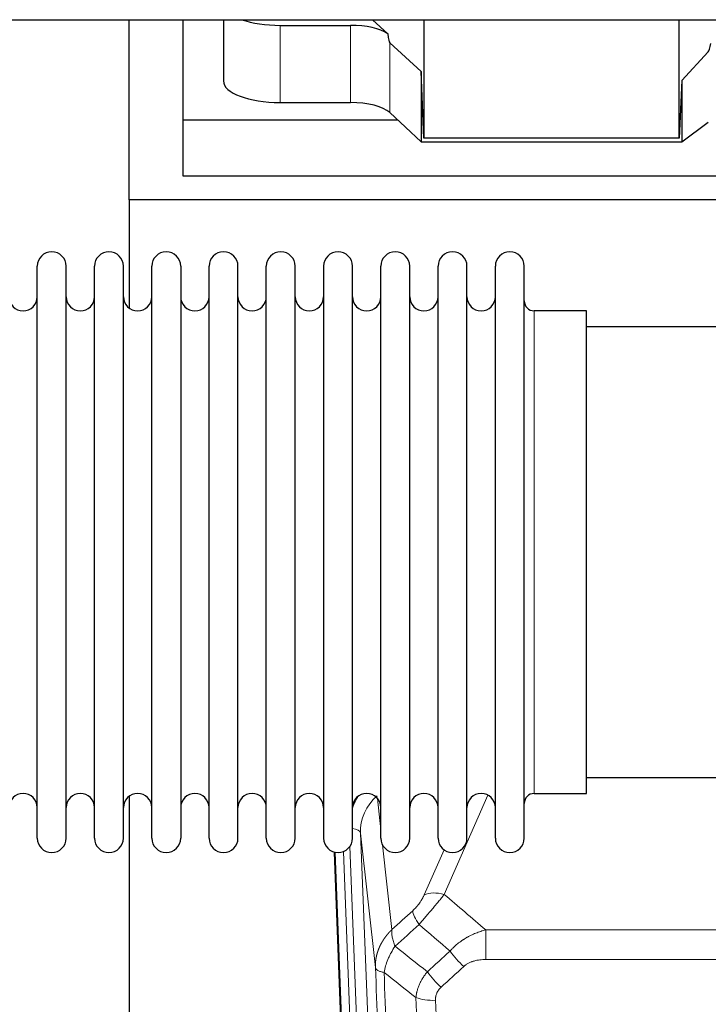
# Model space of a CAD drawing. Header units: inches. Extents: x 0 to 29700, y -16 to 21000.
# Tile 31 of 256: x 4391 to 4634, y 8901 to 9249. Entities that reach past the tile are written whole.
import ezdxf

# ---------------------------------------------------------------- set-up
doc = ezdxf.new("R2010")
doc.units = ezdxf.units.IN
doc.layers.add('1', color=7, linetype='Continuous', true_color=0xffffff)

msp = doc.modelspace()

# ---------------------------------------------------------------- linework, layer by layer
at = {"layer": '1', "color": 2, "linetype": 'Continuous', "lineweight": 25}
for p, q in [((3466.694, 9248.734), (5892.187, 9248.734)), ((4429.561, 9185.189), (4429.561, 9248.734)), ((4448.561, 9213.303), (4448.561, 9248.734)), ((4462.772, 9248.734), (4462.772, 9227.137)), ((4482.772, 9246.737), (4507.606, 9246.737)), ((4520.736, 9243.773), (4515.364, 9248.734)), ((4533.495, 9248.734), (4533.495, 9206.978)), ((4623.53, 9206.978), (4623.53, 9248.734)), ((4532.575, 9230.437), (4521.465, 9240.603)), ((4633.829, 9237.445), (4624.511, 9227.299)), ((4532.575, 9230.437), (4532.575, 9205.675)), ((4533.495, 9206.978), (4532.575, 9230.437)), ((4624.511, 9227.299), (4623.53, 9206.978)), ((4624.511, 9227.299), (4624.511, 9205.675)), ((4482.772, 9219.483), (4507.606, 9219.483)), ((4521.465, 9215.939), (4532.575, 9205.675)), ((4448.561, 9193.501), (4448.561, 9213.303)), ((4524.322, 9213.303), (4448.561, 9213.303)), ((4624.511, 9205.675), (4633.829, 9212.554)), ((4532.575, 9205.675), (4624.511, 9205.675)), ((4623.53, 9206.978), (4533.495, 9206.978)), ((4878.561, 9193.501), (4448.561, 9193.501)), ((4917.561, 9185.189), (4429.561, 9185.189)), ((4429.561, 9185.189), (4429.561, 9146.944)), ((4397.101, 9150.34), (4397.101, 9161.74)), ((4407.301, 9150.34), (4407.301, 9161.74)), ((4417.301, 9150.34), (4417.301, 9161.74)), ((4427.501, 9150.34), (4427.501, 9161.74)), ((4437.501, 9150.34), (4437.501, 9161.74)), ((4447.701, 9161.74), (4447.701, 9150.34)), ((4457.701, 9150.34), (4457.701, 9161.74)), ((4467.901, 9150.34), (4467.901, 9161.74)), ((4477.901, 8959.94), (4477.901, 9161.74)), ((4488.101, 8959.94), (4488.101, 9161.74)), ((4498.101, 9161.74), (4498.101, 8959.94)), ((4508.301, 8959.94), (4508.301, 9161.74)), ((4518.301, 8959.94), (4518.301, 9161.74)), ((4528.501, 8959.94), (4528.501, 9161.74)), ((4538.501, 8959.94), (4538.501, 9161.74)), ((4548.701, 8959.94), (4548.701, 9161.74)), ((4558.701, 8959.94), (4558.701, 9161.74)), ((4568.901, 8959.94), (4568.901, 9161.74)), ((4397.101, 8959.94), (4397.101, 9150.34)), ((4407.301, 8959.94), (4407.301, 9150.34)), ((4417.301, 8959.94), (4417.301, 9150.34)), ((4427.501, 8959.94), (4427.501, 9150.34)), ((4437.501, 8959.94), (4437.501, 9150.34)), ((4447.701, 9150.34), (4447.701, 8959.94)), ((4457.701, 8959.94), (4457.701, 9150.34)), ((4467.901, 8959.94), (4467.901, 9150.34)), ((4590.901, 9145.99), (4572.401, 9145.99)), ((4590.901, 8975.69), (4590.901, 9145.99)), ((4686.901, 9140.34), (4590.901, 9140.34)), ((4590.901, 8981.34), (4686.901, 8981.34)), ((4429.561, 8974.731), (4429.561, 8747.931)), ((4572.401, 8975.69), (4590.901, 8975.69)), ((4514.497, 8635.636), (4501.924, 8955))]:
    msp.add_line(p, q, dxfattribs=at)
at = {"layer": '1', "color": 110, "linetype": 'Continuous', "lineweight": 13}
for p, q in [((4482.772, 9246.737), (4482.772, 9219.483)), ((4507.606, 9246.737), (4507.606, 9219.483)), ((4521.465, 9240.603), (4521.465, 9215.939)), ((4572.401, 8975.69), (4572.401, 9145.99)), ((4556.069, 8975.094), (4540.688, 8940.063)), ((4517.074, 8973.972), (4518.301, 8962.884)), ((4511.138, 8961.718), (4524.204, 8629.824)), ((4516.385, 8914.312), (4511.138, 8961.718)), ((4518.891, 8957.56), (4522.2, 8927.663)), ((4514.871, 8632.378), (4502.172, 8954.941)), ((4505.107, 8955.209), (4517.865, 8631.158)), ((4507.394, 8957.033), (4520.212, 8631.451)), ((4533.627, 8939.914), (4540.607, 8955.812)), ((4555.315, 8927.543), (4788.487, 8927.543)), ((4555.315, 8917.112), (4555.315, 8927.543)), ((4788.487, 8917.112), (4555.315, 8917.112))]:
    msp.add_line(p, q, dxfattribs=at)
at = {"layer": '1', "color": 2, "linetype": 'Continuous', "lineweight": 25}
for centre, radius, start, end in [((4402.201, 9161.74), 5.1, 0, 180), ((4422.401, 9161.74), 5.1, 0, 180), ((4442.601, 9161.74), 5.1, 0, 180), ((4462.801, 9161.74), 5.1, 0, 180), ((4483.001, 9161.74), 5.1, 0, 180), ((4503.201, 9161.74), 5.1, 0, 180), ((4523.401, 9161.74), 5.1, 0, 180), ((4543.601, 9161.74), 5.1, 0, 180), ((4563.801, 9161.74), 5.1, 0, 180), ((4392.101, 9150.99), 5, 180, 0), ((4412.301, 9150.99), 5, 180, 0), ((4432.501, 9150.99), 5, 180, 0), ((4452.701, 9150.99), 5, 180, 0), ((4472.901, 9150.99), 5, 180, 0), ((4493.101, 9150.99), 5, 180, 0), ((4513.301, 9150.99), 5, 180, 0), ((4533.501, 9150.99), 5, 180, 0), ((4553.701, 9150.99), 5, 180, 0), ((4572.401, 9149.49), 3.5, 180, 270), ((4392.101, 8970.69), 5, 0, 180), ((4412.301, 8970.69), 5, 0, 180), ((4432.501, 8970.69), 5, 0, 180), ((4452.701, 8970.69), 5, 0, 180), ((4472.901, 8970.69), 5, 0, 180), ((4493.101, 8970.69), 5, 0, 180), ((4513.301, 8970.69), 5, 0, 180), ((4533.501, 8970.69), 5, 0, 180), ((4553.701, 8970.69), 5, 0, 180), ((4572.401, 8972.19), 3.5, 90, 180), ((4402.201, 8959.94), 5.1, 180, 0), ((4422.401, 8959.94), 5.1, 180, 0), ((4442.601, 8959.94), 5.1, 180, 0), ((4462.801, 8959.94), 5.1, 180, 0), ((4483.001, 8959.94), 5.1, 180, 0), ((4503.201, 8959.94), 5.1, 180, 0), ((4523.401, 8959.94), 5.1, 180, 0), ((4543.601, 8959.94), 5.1, 180, 0), ((4563.801, 8959.94), 5.1, 180, 0)]:
    msp.add_arc(centre, radius, start, end, dxfattribs=at)
for centre, major_axis, ratio, start_param, end_param in [((4482.772, 9254.391), (-20, 0), 0.3826834, 0.8317107, 1.5707963), ((4507.606, 9240.997), (15, 0), 0.3826834, 0.5047652, 1.5707963), ((4507.606, 9652.211), (13.933, -411.641), 0.0134983, 6.1578935, 6.2699677), ((4647.146, 9583.677), (-13.469, -346.314), 0.0190642, 0.0224463, 0.1321927), ((4482.772, 9227.137), (-20, 0), 0.3826834, 0.0000123, 1.5707963), ((4507.606, 9213.743), (15, 0), 0.3826834, 0.392691, 1.5707963)]:
    msp.add_ellipse(centre, major_axis=major_axis, ratio=ratio, start_param=start_param, end_param=end_param, dxfattribs=at)
at = {"layer": '1', "color": 110, "linetype": 'Continuous', "lineweight": 13}
for centre, major_axis, ratio, start_param, end_param in [((4531.165, 8964.063), (24.034, -0.11), 0.8859493, 2.6223803, 2.8322909), ((4531.165, 8962.216), (20.033, -0.591), 0.8872905, 2.3837407, 3.2028538), ((4507.146, 8961.498), (3.997, 0.157), 0.4614673, 0.0341943, 1.2593116), ((4540.688, 8933.892), (-9.156, 4.02), 0.5833249, 4.9631119, 5.806783), ((4536.601, 8928.294), (6.719, -7.407), 0.3029797, 3.5431496, 4.2886573), ((4547.557, 8918.906), (6.736, -7.391), 0.3030979, 4.2875497, 5.03344), ((4539.548, 8911.614), (6.729, -7.397), 0.3051216, 4.2889758, 5.0360109), ((4537.576, 8907.021), (-9.992, -0.404), 0.431453, 0.7935197, 1.5533391)]:
    msp.add_ellipse(centre, major_axis=major_axis, ratio=ratio, start_param=start_param, end_param=end_param, dxfattribs=at)
for points, knots in [([(4533.627, 8939.914), (4533.602, 8939.856), (4533.576, 8939.798), (4533.523, 8939.682), (4533.496, 8939.624), (4533.413, 8939.448), (4533.356, 8939.33), (4533.176, 8938.975), (4533.048, 8938.736), (4532.84, 8938.373), (4532.768, 8938.252), (4532.656, 8938.068), (4532.599, 8937.976), (4532.541, 8937.884), (4532.502, 8937.822), (4532.482, 8937.791), (4532.303, 8937.513), (4532.135, 8937.268), (4531.785, 8936.782), (4531.601, 8936.541), (4531.361, 8936.242), (4531.288, 8936.152), (4531.214, 8936.063), (4531.164, 8936.004), (4531.139, 8935.974), (4531.014, 8935.826), (4530.912, 8935.71), (4530.606, 8935.367), (4530.398, 8935.147), (4529.974, 8934.72), (4529.759, 8934.514), (4529.54, 8934.315)], [0, 0, 0, 0, 0.03125, 0.03125, 0.0625, 0.0625, 0.125, 0.125, 0.25, 0.25, 0.3125, 0.3125, 0.34375, 0.359375, 0.359375, 0.375, 0.375, 0.5, 0.5, 0.625, 0.625, 0.65625, 0.671875, 0.671875, 0.6875, 0.6875, 0.75, 0.75, 0.875, 0.875, 1, 1, 1, 1]), ([(4531.793, 8929.483), (4532.177, 8929.922), (4532.947, 8930.806), (4533.723, 8931.705), (4534.307, 8932.386), (4534.502, 8932.613), (4534.746, 8932.899), (4534.795, 8932.957), (4534.892, 8933.071), (4535.038, 8933.243), (4535.184, 8933.414), (4535.668, 8933.984), (4536.052, 8934.438), (4536.811, 8935.341), (4537.186, 8935.79), (4537.651, 8936.349), (4537.744, 8936.461), (4537.928, 8936.683), (4538.203, 8937.015), (4538.473, 8937.342), (4539.007, 8937.992), (4539.355, 8938.417), (4539.865, 8939.043), (4540.033, 8939.25), (4540.281, 8939.558), (4540.364, 8939.66), (4540.527, 8939.862), (4540.608, 8939.963), (4540.688, 8940.063)], [0, 0, 0, 0, 0.125, 0.25, 0.25, 0.3125, 0.3125, 0.328125, 0.328125, 0.34375, 0.375, 0.375, 0.5, 0.5, 0.625, 0.625, 0.65625, 0.65625, 0.6875, 0.75, 0.75, 0.875, 0.875, 0.9375, 0.9375, 0.96875, 0.96875, 1, 1, 1, 1]), ([(4516.385, 8914.312), (4516.385, 8914.332), (4516.383, 8914.371), (4516.381, 8914.431), (4516.38, 8914.491), (4516.378, 8914.551), (4516.377, 8914.61), (4516.376, 8914.67), (4516.376, 8914.73), (4516.375, 8914.789), (4516.375, 8914.849), (4516.375, 8914.909), (4516.375, 8914.968), (4516.376, 8915.028), (4516.377, 8915.087), (4516.378, 8915.147), (4516.379, 8915.207), (4516.38, 8915.266), (4516.382, 8915.326), (4516.384, 8915.385), (4516.386, 8915.445), (4516.388, 8915.504), (4516.391, 8915.564), (4516.394, 8915.623), (4516.397, 8915.682), (4516.4, 8915.742), (4516.404, 8915.801), (4516.407, 8915.861), (4516.411, 8915.92), (4516.416, 8915.979), (4516.42, 8916.038), (4516.425, 8916.098), (4516.43, 8916.157), (4516.435, 8916.216), (4516.44, 8916.275), (4516.446, 8916.334), (4516.452, 8916.393), (4516.458, 8916.453), (4516.464, 8916.512), (4516.47, 8916.571), (4516.477, 8916.63), (4516.484, 8916.688), (4516.491, 8916.747), (4516.498, 8916.806), (4516.506, 8916.865), (4516.514, 8916.924), (4516.522, 8916.983), (4516.53, 8917.041), (4516.539, 8917.1), (4516.547, 8917.159), (4516.556, 8917.217), (4516.565, 8917.276), (4516.575, 8917.334), (4516.584, 8917.393), (4516.594, 8917.451), (4516.604, 8917.51), (4516.614, 8917.568), (4516.625, 8917.626), (4516.635, 8917.685), (4516.646, 8917.743), (4516.657, 8917.801), (4516.669, 8917.859), (4516.68, 8917.917), (4516.692, 8917.975), (4516.704, 8918.033), (4516.716, 8918.091), (4516.728, 8918.149), (4516.741, 8918.207), (4516.754, 8918.265), (4516.767, 8918.322), (4516.78, 8918.38), (4516.793, 8918.438), (4516.807, 8918.495), (4516.821, 8918.553), (4516.835, 8918.61), (4516.849, 8918.668), (4516.863, 8918.725), (4516.878, 8918.782), (4516.893, 8918.84), (4516.908, 8918.897), (4516.923, 8918.954), (4516.939, 8919.011), (4516.954, 8919.068), (4516.97, 8919.125), (4516.986, 8919.182), (4517.003, 8919.239), (4517.019, 8919.296), (4517.036, 8919.352), (4517.053, 8919.409), (4517.07, 8919.466), (4517.087, 8919.522), (4517.104, 8919.579), (4517.122, 8919.635), (4517.14, 8919.691), (4517.158, 8919.748), (4517.176, 8919.804), (4517.195, 8919.86), (4517.213, 8919.916), (4517.232, 8919.972), (4517.251, 8920.028), (4517.27, 8920.084), (4517.29, 8920.14), (4517.309, 8920.195), (4517.329, 8920.251), (4517.349, 8920.307), (4517.369, 8920.362), (4517.39, 8920.418), (4517.41, 8920.473), (4517.431, 8920.528), (4517.452, 8920.584), (4517.473, 8920.639), (4517.494, 8920.694), (4517.516, 8920.749), (4517.538, 8920.804), (4517.559, 8920.859), (4517.581, 8920.914), (4517.604, 8920.968), (4517.626, 8921.023), (4517.649, 8921.078), (4517.671, 8921.132), (4517.694, 8921.186), (4517.718, 8921.241), (4517.741, 8921.295), (4517.764, 8921.349), (4517.788, 8921.403), (4517.812, 8921.457), (4517.836, 8921.511), (4517.86, 8921.565), (4517.884, 8921.619), (4517.909, 8921.673), (4517.934, 8921.726), (4517.959, 8921.78), (4517.984, 8921.833), (4518.009, 8921.887), (4518.034, 8921.94), (4518.06, 8921.993), (4518.086, 8922.046), (4518.112, 8922.099), (4518.138, 8922.152), (4518.164, 8922.205), (4518.191, 8922.258), (4518.217, 8922.31), (4518.244, 8922.363), (4518.271, 8922.416), (4518.298, 8922.468), (4518.325, 8922.52), (4518.353, 8922.573), (4518.38, 8922.625), (4518.408, 8922.677), (4518.436, 8922.729), (4518.464, 8922.781), (4518.493, 8922.832), (4518.521, 8922.884), (4518.55, 8922.936), (4518.578, 8922.987), (4518.607, 8923.039), (4518.636, 8923.09), (4518.666, 8923.141), (4518.695, 8923.192), (4518.725, 8923.244), (4518.754, 8923.294), (4518.784, 8923.345), (4518.814, 8923.396), (4518.844, 8923.447), (4518.875, 8923.497), (4518.905, 8923.548), (4518.936, 8923.598), (4518.967, 8923.649), (4518.997, 8923.699), (4519.029, 8923.749), (4519.06, 8923.799), (4519.091, 8923.849), (4519.123, 8923.899), (4519.154, 8923.948), (4519.186, 8923.998), (4519.218, 8924.047), (4519.25, 8924.097), (4519.283, 8924.146), (4519.315, 8924.195), (4519.348, 8924.244), (4519.38, 8924.293), (4519.413, 8924.342), (4519.446, 8924.391), (4519.479, 8924.44), (4519.513, 8924.488), (4519.546, 8924.537), (4519.58, 8924.585), (4519.613, 8924.634), (4519.647, 8924.682), (4519.681, 8924.73), (4519.715, 8924.778), (4519.75, 8924.826), (4519.784, 8924.874), (4519.819, 8924.921), (4519.853, 8924.969), (4519.888, 8925.016), (4519.923, 8925.064), (4519.958, 8925.111), (4519.993, 8925.158), (4520.029, 8925.205), (4520.064, 8925.252), (4520.1, 8925.299), (4520.136, 8925.346), (4520.171, 8925.392), (4520.207, 8925.439), (4520.244, 8925.485), (4520.28, 8925.531), (4520.316, 8925.578), (4520.353, 8925.624), (4520.389, 8925.67), (4520.426, 8925.716), (4520.463, 8925.761), (4520.5, 8925.807), (4520.537, 8925.852), (4520.574, 8925.898), (4520.612, 8925.943), (4520.649, 8925.988), (4520.687, 8926.034), (4520.725, 8926.078), (4520.762, 8926.123), (4520.8, 8926.168), (4520.839, 8926.213), (4520.877, 8926.257), (4520.915, 8926.302), (4520.954, 8926.346), (4520.992, 8926.39), (4521.031, 8926.434), (4521.07, 8926.478), (4521.109, 8926.522), (4521.148, 8926.566), (4521.187, 8926.61), (4521.226, 8926.653), (4521.265, 8926.697), (4521.305, 8926.74), (4521.344, 8926.783), (4521.384, 8926.826), (4521.424, 8926.869), (4521.464, 8926.912), (4521.504, 8926.955), (4521.544, 8926.997), (4521.584, 8927.04), (4521.625, 8927.082), (4521.665, 8927.124), (4521.706, 8927.167), (4521.746, 8927.209), (4521.787, 8927.251), (4521.828, 8927.292), (4521.869, 8927.334), (4521.91, 8927.376), (4521.951, 8927.417), (4521.992, 8927.458), (4522.034, 8927.5), (4522.075, 8927.541), (4522.117, 8927.582), (4522.158, 8927.623), (4522.186, 8927.65), (4522.2, 8927.663)], [0, 0, 0, 0, 0.0042303, 0.0084583, 0.0126838, 0.016907, 0.0211277, 0.0253461, 0.0295621, 0.0337757, 0.037987, 0.0421959, 0.0464023, 0.0506064, 0.0548082, 0.0590075, 0.0632045, 0.0673991, 0.0715913, 0.0757811, 0.0799686, 0.0841537, 0.0883364, 0.0925167, 0.0966947, 0.1008703, 0.1050435, 0.1092144, 0.1133829, 0.117549, 0.1217128, 0.1258741, 0.1300332, 0.1341898, 0.1383441, 0.1424961, 0.1466456, 0.1507929, 0.1549377, 0.1590802, 0.1632203, 0.1673581, 0.1714935, 0.1756266, 0.1797573, 0.1838856, 0.1880116, 0.1921352, 0.1962565, 0.2003755, 0.204492, 0.2086063, 0.2127182, 0.2168277, 0.2209349, 0.2250397, 0.2291422, 0.2332423, 0.2373401, 0.2414356, 0.2455287, 0.2496195, 0.2537079, 0.257794, 0.2618777, 0.2659591, 0.2700382, 0.2741149, 0.2781893, 0.2822614, 0.2863311, 0.2903985, 0.2944635, 0.2985262, 0.3025866, 0.3066447, 0.3107004, 0.3147538, 0.3188048, 0.3228536, 0.3269, 0.3309441, 0.3349858, 0.3390253, 0.3430624, 0.3470972, 0.3511296, 0.3551598, 0.3591876, 0.3632131, 0.3672363, 0.3712571, 0.3752757, 0.3792919, 0.3833058, 0.3873174, 0.3913267, 0.3953337, 0.3993384, 0.4033407, 0.4073408, 0.4113385, 0.4153339, 0.419327, 0.4233179, 0.4273064, 0.4312926, 0.4352765, 0.4392581, 0.4432373, 0.4472143, 0.451189, 0.4551614, 0.4591315, 0.4630993, 0.4670648, 0.471028, 0.4749889, 0.4789475, 0.4829038, 0.4868578, 0.4908095, 0.494759, 0.4987061, 0.502651, 0.5065936, 0.5105338, 0.5144718, 0.5184076, 0.522341, 0.5262721, 0.530201, 0.5341276, 0.5380519, 0.5419739, 0.5458936, 0.5498111, 0.5537262, 0.5576392, 0.5615498, 0.5654581, 0.5693642, 0.573268, 0.5771696, 0.5810688, 0.5849658, 0.5888606, 0.592753, 0.5966432, 0.6005311, 0.6044168, 0.6083002, 0.6121813, 0.6160602, 0.6199368, 0.6238111, 0.6276832, 0.6315531, 0.6354206, 0.6392859, 0.643149, 0.6470098, 0.6508684, 0.6547247, 0.6585787, 0.6624305, 0.66628, 0.6701273, 0.6739724, 0.6778152, 0.6816557, 0.685494, 0.6893301, 0.6931639, 0.6969955, 0.7008248, 0.7046519, 0.7084768, 0.7122994, 0.7161198, 0.7199379, 0.7237539, 0.7275675, 0.731379, 0.7351882, 0.7389952, 0.7427999, 0.7466024, 0.7504027, 0.7542008, 0.7579966, 0.7617902, 0.7655816, 0.7693708, 0.7731577, 0.7769424, 0.7807249, 0.7845052, 0.7882833, 0.7920591, 0.7958327, 0.7996042, 0.8033734, 0.8071403, 0.8109051, 0.8146677, 0.818428, 0.8221862, 0.8259421, 0.8296958, 0.8334474, 0.8371967, 0.8409438, 0.8446887, 0.8484314, 0.8521719, 0.8559102, 0.8596463, 0.8633802, 0.867112, 0.8708415, 0.8745688, 0.8782939, 0.8820169, 0.8857376, 0.8894562, 0.8931726, 0.8968867, 0.9005987, 0.9043086, 0.9080162, 0.9117216, 0.9154249, 0.919126, 0.9228249, 0.9265216, 0.9302161, 0.9339085, 0.9375987, 0.9412867, 0.9449725, 0.9486562, 0.9523377, 0.956017, 0.9596942, 0.9633691, 0.967042, 0.9707126, 0.9743811, 0.9780474, 0.9817116, 0.9853736, 0.9890334, 0.9926911, 0.9963466, 1, 1, 1, 1]), ([(4523.306, 8921.777), (4523.199, 8922.061), (4523.099, 8922.343), (4522.911, 8922.9), (4522.824, 8923.175), (4522.665, 8923.718), (4522.593, 8923.985), (4522.464, 8924.509), (4522.407, 8924.765), (4522.311, 8925.266), (4522.271, 8925.511), (4522.208, 8925.985), (4522.186, 8926.215), (4522.145, 8926.88), (4522.154, 8927.291), (4522.2, 8927.663)], [0, 0, 0, 0, 0.125, 0.125, 0.25, 0.25, 0.375, 0.375, 0.5, 0.5, 0.625, 0.625, 0.75, 0.75, 1, 1, 1, 1]), ([(4542.739, 8920.093), (4542.939, 8920.321), (4543.145, 8920.546), (4543.462, 8920.878), (4543.569, 8920.988), (4543.785, 8921.205), (4543.895, 8921.312), (4544.448, 8921.843), (4544.909, 8922.25), (4545.866, 8923.028), (4546.362, 8923.399), (4547.004, 8923.841), (4547.133, 8923.928), (4547.329, 8924.058), (4547.395, 8924.101), (4547.526, 8924.186), (4547.592, 8924.228), (4547.923, 8924.438), (4548.258, 8924.641), (4548.597, 8924.837), (4548.734, 8924.915), (4548.802, 8924.953), (4549.008, 8925.068), (4549.145, 8925.143), (4549.559, 8925.364), (4549.836, 8925.505), (4550.674, 8925.914), (4551.239, 8926.166), (4552.382, 8926.628), (4552.96, 8926.839), (4554.128, 8927.221), (4554.719, 8927.392), (4555.315, 8927.543)], [0, 0, 0, 0, 0.0625, 0.0625, 0.09375, 0.09375, 0.125, 0.125, 0.25, 0.25, 0.375, 0.375, 0.40625, 0.40625, 0.421875, 0.421875, 0.4375, 0.4375, 0.5, 0.515625, 0.515625, 0.53125, 0.53125, 0.5625, 0.5625, 0.625, 0.625, 0.75, 0.75, 0.875, 0.875, 1, 1, 1, 1]), ([(4519.441, 8912.531), (4519.569, 8913.276), (4519.748, 8914.039), (4520.205, 8915.583), (4520.482, 8916.365), (4520.97, 8917.538), (4521.145, 8917.93), (4521.517, 8918.711), (4521.714, 8919.1), (4522.341, 8920.262), (4522.803, 8921.028), (4523.306, 8921.777)], [0, 0, 0, 0, 0.25, 0.25, 0.5, 0.5, 0.625, 0.625, 0.75, 0.75, 1, 1, 1, 1]), ([(4547.557, 8914.637), (4547.682, 8914.752), (4547.812, 8914.862), (4548.013, 8915.021), (4548.082, 8915.073), (4548.219, 8915.175), (4548.289, 8915.225), (4548.642, 8915.467), (4548.936, 8915.642), (4549.546, 8915.961), (4549.862, 8916.104), (4550.27, 8916.264), (4550.352, 8916.295), (4550.516, 8916.355), (4550.599, 8916.384), (4550.847, 8916.468), (4551.014, 8916.52), (4551.515, 8916.665), (4551.852, 8916.746), (4552.532, 8916.884), (4552.874, 8916.939), (4553.564, 8917.027), (4553.911, 8917.059), (4554.61, 8917.102), (4554.961, 8917.112), (4555.315, 8917.112)], [0, 0, 0, 0, 0.0625, 0.0625, 0.09375, 0.09375, 0.125, 0.125, 0.25, 0.25, 0.375, 0.375, 0.40625, 0.40625, 0.4375, 0.4375, 0.5, 0.5, 0.625, 0.625, 0.75, 0.75, 0.875, 0.875, 1, 1, 1, 1]), ([(4528.581, 8591.643), (4528.136, 8604.491), (4527.23, 8630.342), (4525.823, 8669.586), (4524.853, 8696.06), (4524.298, 8711.039), (4524.237, 8712.704), (4524.113, 8716.038), (4523.927, 8721.041), (4523.49, 8732.74), (4523.112, 8742.809), (4522.794, 8751.223), (4522.73, 8752.906), (4522.602, 8756.276), (4522.41, 8761.334), (4521.96, 8773.158), (4521.57, 8783.33), (4520.784, 8803.725), (4519.72, 8831.053), (4518.08, 8872.447), (4516.955, 8900.312), (4516.385, 8914.312)], [0, 0, 0, 0, 0.125, 0.25, 0.375, 0.375, 0.390625, 0.390625, 0.40625, 0.4375, 0.5, 0.5, 0.515625, 0.515625, 0.53125, 0.5625, 0.625, 0.625, 0.75, 0.875, 1, 1, 1, 1]), ([(4516.385, 8914.312), (4516.415, 8914.108), (4516.505, 8913.912), (4516.728, 8913.638), (4516.817, 8913.55), (4517.023, 8913.381), (4517.14, 8913.3), (4517.401, 8913.147), (4517.546, 8913.074), (4517.86, 8912.938), (4518.03, 8912.875), (4518.394, 8912.759), (4518.588, 8912.705), (4518.998, 8912.61), (4519.214, 8912.568), (4519.441, 8912.531)], [0, 0, 0, 0, 0.25, 0.25, 0.375, 0.375, 0.5, 0.5, 0.625, 0.625, 0.75, 0.75, 0.875, 0.875, 1, 1, 1, 1]), ([(4519.441, 8912.531), (4520.012, 8898.478), (4521.14, 8870.508), (4522.785, 8828.956), (4523.851, 8801.525), (4524.64, 8781.052), (4525.031, 8770.841), (4525.483, 8758.972), (4525.675, 8753.895), (4525.803, 8750.513), (4525.867, 8748.822), (4526.186, 8740.377), (4526.565, 8730.27), (4527.003, 8718.526), (4527.19, 8713.504), (4527.314, 8710.157), (4527.376, 8708.486), (4527.932, 8693.449), (4528.905, 8666.874), (4530.316, 8627.481), (4531.224, 8601.531), (4531.67, 8588.635)], [0, 0, 0, 0, 0.125, 0.25, 0.375, 0.375, 0.4375, 0.46875, 0.484375, 0.484375, 0.5, 0.5, 0.5625, 0.59375, 0.609375, 0.609375, 0.625, 0.625, 0.75, 0.875, 1, 1, 1, 1]), ([(4530.693, 8903.664), (4530.729, 8904.058), (4530.782, 8904.452), (4530.87, 8904.947), (4530.889, 8905.046), (4530.929, 8905.244), (4530.95, 8905.343), (4531.015, 8905.64), (4531.063, 8905.837), (4531.22, 8906.428), (4531.461, 8907.212), (4531.769, 8907.988), (4532.025, 8908.567), (4532.137, 8908.808), (4532.255, 8909.048), (4532.303, 8909.144), (4532.328, 8909.192), (4532.401, 8909.335), (4532.451, 8909.43), (4532.705, 8909.905), (4532.923, 8910.279), (4533.389, 8911.014), (4533.883, 8911.737), (4534.435, 8912.438), (4534.725, 8912.782)], [0, 0, 0, 0, 0.125, 0.125, 0.15625, 0.15625, 0.1875, 0.1875, 0.25, 0.25, 0.375, 0.5, 0.5, 0.5625, 0.578125, 0.578125, 0.59375, 0.59375, 0.625, 0.625, 0.75, 0.75, 0.875, 1, 1, 1, 1]), ([(4537.576, 8902.703), (4537.567, 8902.917), (4537.57, 8903.13), (4537.587, 8903.396), (4537.591, 8903.449), (4537.601, 8903.556), (4537.606, 8903.609), (4537.625, 8903.768), (4537.641, 8903.873), (4537.696, 8904.187), (4537.745, 8904.394), (4537.865, 8904.801), (4537.937, 8905.001), (4538.063, 8905.298), (4538.108, 8905.396), (4538.181, 8905.542), (4538.205, 8905.59), (4538.257, 8905.687), (4538.283, 8905.734), (4538.418, 8905.971), (4538.536, 8906.154), (4538.792, 8906.507), (4538.93, 8906.677), (4539.225, 8907.005), (4539.382, 8907.163), (4539.548, 8907.315)], [0, 0, 0, 0, 0.125, 0.125, 0.15625, 0.15625, 0.1875, 0.1875, 0.25, 0.25, 0.375, 0.375, 0.5, 0.5, 0.5625, 0.5625, 0.59375, 0.59375, 0.625, 0.625, 0.75, 0.75, 0.875, 0.875, 1, 1, 1, 1]), ([(4542.667, 8585.066), (4542.228, 8597.764), (4541.337, 8623.309), (4540.415, 8649.156), (4539.712, 8668.654), (4539.476, 8675.172), (4538.999, 8688.246), (4538.759, 8694.802), (4538.033, 8714.526), (4537.541, 8727.747), (4536.917, 8744.361), (4536.791, 8747.688), (4536.54, 8754.35), (4536.161, 8764.355), (4535.778, 8774.397), (4535.006, 8794.53), (4533.963, 8821.504), (4532.353, 8862.356), (4531.251, 8889.851), (4530.693, 8903.664)], [0, 0, 0, 0, 0.125, 0.25, 0.25, 0.3125, 0.3125, 0.375, 0.375, 0.5, 0.5, 0.53125, 0.53125, 0.5625, 0.625, 0.625, 0.75, 0.875, 1, 1, 1, 1]), ([(4537.576, 8902.703), (4538.133, 8888.873), (4539.234, 8861.343), (4540.842, 8820.439), (4541.884, 8793.43), (4542.655, 8773.272), (4543.037, 8763.217), (4543.415, 8753.199), (4543.667, 8746.529), (4543.792, 8743.198), (4544.415, 8726.562), (4544.907, 8713.325), (4545.632, 8693.576), (4545.872, 8687.012), (4546.348, 8673.921), (4546.584, 8667.394), (4547.286, 8647.871), (4548.206, 8621.992), (4549.097, 8596.414), (4549.534, 8583.7)], [0, 0, 0, 0, 0.125, 0.25, 0.375, 0.375, 0.4375, 0.46875, 0.46875, 0.5, 0.5, 0.625, 0.625, 0.6875, 0.6875, 0.75, 0.75, 0.875, 1, 1, 1, 1])]:
    msp.add_open_spline(points, degree=3, knots=knots, dxfattribs=at)
for points in [[(4540.688, 8940.063), (4545.567, 8935.892), (4550.443, 8931.719), (4555.315, 8927.543)], [(4522.2, 8927.663), (4524.647, 8929.879), (4527.093, 8932.096), (4529.54, 8934.315)], [(4531.793, 8929.483), (4528.964, 8926.912), (4526.135, 8924.344), (4523.306, 8921.777)], [(4542.739, 8920.093), (4539.092, 8923.224), (4535.444, 8926.354), (4531.793, 8929.483)], [(4523.306, 8921.777), (4527.11, 8918.774), (4530.917, 8915.776), (4534.725, 8912.782)], [(4534.725, 8912.782), (4537.397, 8915.217), (4540.068, 8917.654), (4542.739, 8920.093)], [(4530.693, 8903.664), (4526.94, 8906.615), (4523.19, 8909.571), (4519.441, 8912.531)], [(4547.557, 8914.637), (4544.887, 8912.194), (4542.218, 8909.754), (4539.548, 8907.315)]]:
    msp.add_open_spline(points, degree=3, dxfattribs=at)

doc.saveas('drawing.dxf')
